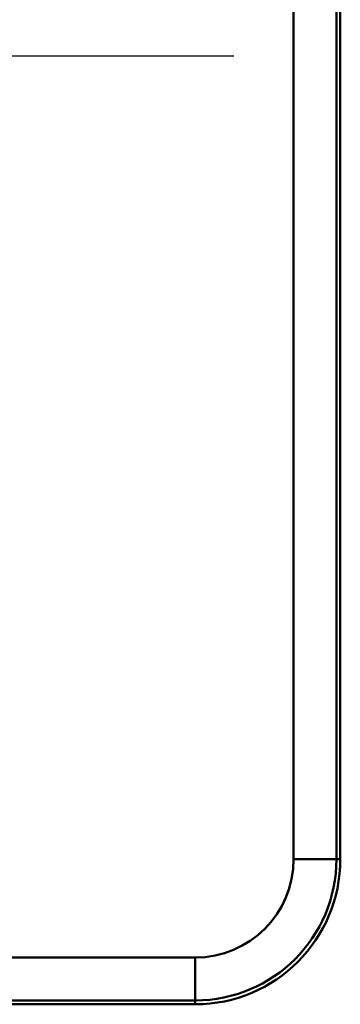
# Model space of a CAD drawing. Header units: millimetres. Extents: x 20 to 833, y 20 to 574.
# Tile 10 of 23: x 269 to 311, y 267 to 395. Entities that reach past the tile are written whole.
import ezdxf

# ---------------------------------------------------------------- set-up
doc = ezdxf.new("R2010")
doc.units = ezdxf.units.MM
doc.header["$LTSCALE"] = 2
for name, color, linetype, lineweight in [('Mittellinie(DIN)', 7, 'Continuous', 25), ('Sichtbare Kanten(DIN)', 7, 'Continuous', 50), ('Sichtbare tangentiale Kanten(DIN)', 7, 'Continuous', 50)]:
    doc.layers.add(name, color=color, linetype=linetype, lineweight=lineweight)

msp = doc.modelspace()

# ---------------------------------------------------------------- linework, layer by layer
at = {"layer": 'Mittellinie(DIN)', "linetype": 'Continuous'}
msp.add_line((297.1514, 390.1815), (121.1514, 390.1815), dxfattribs=at)
at = {"layer": 'Sichtbare Kanten(DIN)'}
for p, q in [((304.9024, 286.1815), (304.9024, 494.1815)), ((310.457, 286.1815), (310.457, 494.1815)), ((310.9608, 286.1815), (310.9608, 494.1815)), ((126.1514, 273.4304), (292.1514, 273.4304)), ((126.1514, 267.8758), (292.1514, 267.8758)), ((126.1514, 267.372), (292.1514, 267.372))]:
    msp.add_line(p, q, dxfattribs=at)
for radius in [18.8095, 18.3057, 12.7511]:
    msp.add_arc((292.1514, 286.1815), radius, 270, 0, dxfattribs=at)
at = {"layer": 'Sichtbare tangentiale Kanten(DIN)'}
for p, q in [((304.9024, 286.1815), (310.457, 286.1815)), ((310.457, 286.1815), (310.9608, 286.1815)), ((292.1514, 273.4304), (292.1514, 267.8758)), ((292.1514, 267.8758), (292.1514, 267.372))]:
    msp.add_line(p, q, dxfattribs=at)

doc.saveas('drawing.dxf')
